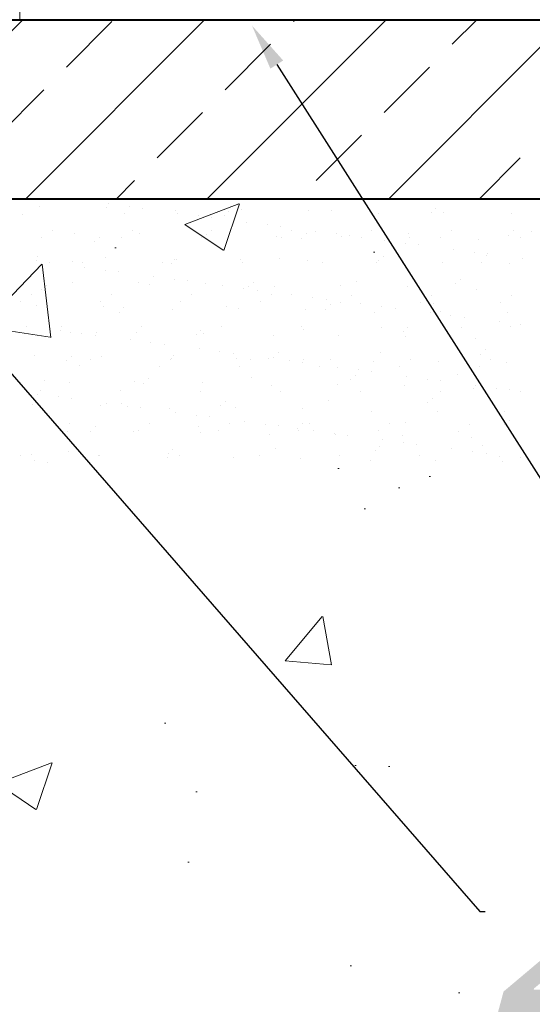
# Model space of a CAD drawing. Extents: x 8447392 to 8536225, y 5996969 to 6031026.
# Tile 13 of 37: x 8452897 to 8453096, y 6006610 to 6006993. Entities that reach past the tile are written whole.
import ezdxf
from ezdxf import colors
from ezdxf.entities.mleader import LeaderData, LeaderLine
from ezdxf.math import Vec2, Vec3

# ---------------------------------------------------------------- set-up
doc = ezdxf.new("R2010")
doc.units = 0
doc.header["$MEASUREMENT"] = 0
for name, color, linetype, lineweight in [('A_LINIA CIENKA', 250, 'CONTINUOUS', 9), ('A_LINIA GRUBA', 250, 'CONTINUOUS', 40), ('A_OPISY', 251, 'CONTINUOUS', 9), ('NIEWIDKA', 7, 'CONTINUOUS', 20)]:
    doc.layers.add(name, color=color, linetype=linetype, lineweight=lineweight)
doc.styles.add('TrembuchetMS', font='trebuc.ttf')

msp = doc.modelspace()

# ---------------------------------------------------------------- hatches: boundary and pattern name
at = {"layer": 'A_LINIA CIENKA', "linetype": 'ByBlock', "ltscale": 10}
h = msp.add_hatch(dxfattribs=at)
h.set_pattern_fill('ANSI33', color=256, scale=200, style=0)
h.set_pattern_definition([(45, (8423507.983, 5743126.545), (-35.355339, 35.355339), []), (45, (8423543.34, 5743126.545), (-35.355339, 35.355339), [25, -12.5])])
h.paths.add_polyline_path([(8452596.66311, 6006993.05855), (8452274.46311, 6006993.05855), (8452274.46311, 6006923.26384), (8452596.66311, 6006923.26384)])
h.paths.add_polyline_path([(8453296.13112, 6006993.05855), (8452876.66311, 6006993.05855), (8452876.66311, 6006923.26384), (8453296.13112, 6006923.26384)])
h.paths.add_polyline_path([(8451441.8825, 6006993.05855), (8451918.86311, 6006993.05855), (8451918.86311, 6006931.11869), (8451441.8825, 6006931.11869)])
h.paths.add_polyline_path([(8452274.46311, 6006582.16151), (8452459.80542, 6006582.16151), (8452459.80542, 6005323.26384), (8452274.46311, 6005176.40825)])
h.paths.add_polyline_path([(8452274.46311, 6006923.26384), (8452459.80542, 6006923.26384), (8452459.80542, 6006582.16151), (8452274.46311, 6006582.16151)])
h.paths.add_polyline_path([(8451733.5208, 6006923.26384), (8451918.86311, 6006923.26384), (8451918.86311, 6006582.16151), (8451733.5208, 6006582.16151)])
h.paths.add_polyline_path([(8451733.5208, 6006582.16151), (8451918.86311, 6006582.16151), (8451918.86311, 6005176.40825), (8451733.5208, 6005323.26384)])
at = {"layer": 'A_LINIA CIENKA'}
h = msp.add_hatch(dxfattribs=at)
h.set_pattern_fill('AR-CONC', color=256, scale=30, style=0)
h.set_pattern_definition([(50, (8423507.98, 5743126.54), (215.17805, -18.82564), [22.5, -247.5]), (355, (8423507.98, 5743126.54), (-41.6254, 225.65764), [18, -198]), (100.4514, (8423525.91, 5743124.98), (173.55281, 206.83186), [19.12206, -210.34263]), (46.1842, (8423507.98, 5743186.54), (320.17231, -49.6557), [33.75, -371.25]), (96.6356, (8423534.66, 5743182.4), (280.3988, 292.23536), [28.6831, -315.5139]), (351.1842, (8423507.98, 5743186.54), (280.3986, 292.2356), [27, -297]), (21, (8423537.98, 5743171.54), (179.07212, -120.78567), [22.5, -247.5]), (326, (8423537.98, 5743171.54), (72.9946, 217.54501), [18, -198]), (71.4514, (8423552.9, 5743161.48), (252.06679, 96.75915), [19.12206, -210.34263]), (37.5, (8423507.98, 5743126.545), (3.647957, 99.868156), [0, -195.6, 0, -201, 0, -198.75]), (7.5, (8423507.98, 5743126.54), (78.92086, 118.323514), [0, -114.6, 0, -191.1, 0, -75.75]), (327.5, (8423441.08, 5743126.545), (160.14673, -6.766462), [0, -75, 0, -234, 0, -310.5]), (317.5, (8423411.08, 5743126.54), (174.95585, 30.031495), [0, -97.5, 0, -155.4, 0, -220.5])])
edge = h.paths.add_edge_path()
edge.add_line((8453563.51311, 6004968.74034), (8453429.48935, 6004968.74034))
edge.add_line((8453429.48935, 6004968.74034), (8453429.48935, 6004960.31969))
edge.add_line((8453429.48935, 6004960.31969), (8453427.39586, 6004960.31969))
edge.add_line((8453427.39586, 6004960.31969), (8453427.39586, 6004943.05881))
edge.add_line((8453427.39586, 6004943.05881), (8453397.85772, 6004943.05881))
edge.add_line((8453397.85772, 6004943.05881), (8453397.85772, 6004960.31969))
edge.add_line((8453397.85772, 6004960.31969), (8453244.44717, 6004960.31969))
edge.add_line((8453244.44717, 6004960.31969), (8453244.44717, 6004968.74034))
edge.add_line((8453244.44717, 6004968.74034), (8453120.00391, 6004968.74034))
edge.add_line((8453120.00391, 6004968.74034), (8453120.00391, 6004943.05881))
edge.add_line((8453120.00391, 6004943.05881), (8453090.46576, 6004943.05881))
edge.add_line((8453090.46576, 6004943.05881), (8453090.46576, 6004968.74034))
edge.add_line((8453090.46576, 6004968.74034), (8452980.68722, 6004968.74034))
edge.add_line((8452980.68722, 6004968.74034), (8452980.68722, 6004954.32022))
edge.add_line((8452980.68722, 6004954.32022), (8452967.80321, 6004954.32022))
edge.add_line((8452967.80321, 6004954.32022), (8452967.80321, 6004930.48437))
edge.add_line((8452967.80321, 6004930.48437), (8452938.07754, 6004930.48437))
edge.add_line((8452938.07754, 6004930.48437), (8452938.07754, 6004954.32022))
edge.add_line((8452938.07754, 6004954.32022), (8452928.42753, 6004954.32022))
edge.add_arc((8452928.42753, 6005234.60573), 280.28551, 251.5412823, 270, ccw=False)
edge.add_line((8452839.68317, 6004968.74034), (8452812.61196, 6004968.74034))
edge.add_line((8452812.61196, 6004968.74034), (8452812.61196, 6004943.05881))
edge.add_line((8452812.61196, 6004943.05881), (8452783.07381, 6004943.05881))
edge.add_line((8452783.07381, 6004943.05881), (8452783.07381, 6004968.74034))
edge.add_line((8452783.07381, 6004968.74034), (8452274.46311, 6004968.74034))
edge.add_line((8452274.46311, 6004968.74034), (8452274.46311, 6004907.88572))
edge.add_line((8452274.46311, 6004907.88572), (8452389.50961, 6004907.88572))
edge.add_line((8452389.50961, 6004907.88572), (8452439.1378, 6004907.88572))
edge.add_line((8452439.1378, 6004907.88572), (8452439.1378, 6004882.6964))
edge.add_line((8452439.1378, 6004882.6964), (8452318.91311, 6004882.6964))
edge.add_line((8452318.91311, 6004882.6964), (8452318.91311, 6004613.14034))
edge.add_line((8452318.91311, 6004613.14034), (8452363.36311, 6004613.14034))
edge.add_line((8452363.36311, 6004613.14034), (8453563.51311, 6004613.14034))
edge.add_line((8453563.51311, 6004613.14034), (8453563.51311, 6004968.74034))
edge = h.paths.add_edge_path()
edge.add_line((8452648.14202, 6005234.60573), (8452648.14202, 6005249.29352))
edge.add_line((8452648.14202, 6005249.29352), (8452616.8075, 6005249.29352))
edge.add_line((8452616.8075, 6005249.29352), (8452616.8075, 6005278.98563))
edge.add_line((8452616.8075, 6005278.98563), (8452648.14202, 6005278.98563))
edge.add_line((8452648.14202, 6005278.98563), (8452648.14202, 6005294.16139))
edge.add_line((8452648.14202, 6005294.16139), (8452596.66311, 6005294.16139))
edge.add_line((8452596.66311, 6005294.16139), (8452596.66311, 6005380.36375))
edge.add_line((8452596.66311, 6005380.36375), (8452505.24925, 6005255.11839))
edge.add_line((8452505.24925, 6005255.11839), (8452391.40491, 6005118.74034))
edge.add_line((8452391.40491, 6005118.74034), (8452673.21159, 6005118.74034))
edge.add_arc((8452928.42753, 6005234.60573), 280.28551, 180, 204.4175559, ccw=False)
h.paths.add_polyline_path([(8452596.66311, 6005613.14034), (8452459.80542, 6005613.14034), (8452459.80542, 6005323.26384), (8452274.46311, 6005176.40825), (8452274.46311, 6005118.74034), (8452391.40491, 6005118.74034), (8452505.24925, 6005255.11839), (8452596.66311, 6005380.36375)])
h.paths.add_polyline_path([(8452596.66311, 6006013.44034), (8452459.80542, 6006013.44034), (8452459.80542, 6005613.14034), (8452596.66311, 6005613.14034)])
h.paths.add_polyline_path([(8452596.66311, 6006513.44034), (8452459.80542, 6006513.44034), (8452459.80542, 6006013.44034), (8452596.66311, 6006013.44034)])
h.paths.add_polyline_path([(8452596.66311, 6006923.26384), (8452459.80542, 6006923.26384), (8452459.80542, 6006513.44034), (8452596.66311, 6006513.44034)])
h.paths.add_polyline_path([(8453563.51311, 6006923.26384), (8453122.28014, 6006923.26384), (8452876.66311, 6006923.26384), (8452876.66311, 6006513.44034), (8453563.51311, 6006513.44034)])
h.paths.add_polyline_path([(8453563.51311, 6006513.44034), (8452876.66311, 6006513.44034), (8452876.66311, 6006408.74998), (8452876.66311, 6006408.74998), (8452876.66311, 6006013.44034), (8453563.51311, 6006013.44034)])
h.paths.add_polyline_path([(8453563.51311, 6006013.44034), (8453239.03743, 6006013.44034), (8453239.03743, 6005937.53115), (8452984.32642, 6005937.53115), (8452984.32642, 6005893.51494), (8453007.58655, 6005870.12349), (8453061.90259, 6005839.21313), (8453180.47383, 6005833.81069), (8453563.39647, 6005833.81069), (8453563.51311, 6005833.92733)])
h.paths.add_polyline_path([(8453563.51311, 6005833.81069), (8453180.47383, 6005833.81069), (8453061.90259, 6005839.21313), (8453007.58655, 6005870.12349), (8452984.32642, 6005893.51494), (8452984.32642, 6005937.53115), (8452876.66311, 6005937.53115), (8452876.66311, 6005613.14034), (8453563.51311, 6005613.14034), (8453563.51311, 6005751.98319)])
edge = h.paths.add_edge_path()
edge.add_line((8453563.51311, 6005613.14034), (8452876.66311, 6005613.14034))
edge.add_line((8452876.66311, 6005613.14034), (8452876.66311, 6005303.19837))
edge.add_line((8452876.66311, 6005303.19837), (8452951.53886, 6005303.19837))
edge.add_line((8452951.53886, 6005303.19837), (8452951.53886, 6005135.96529))
edge.add_arc((8452980.79336, 6005287.12362), 153.96319, 259.04665, 269.9605018)
edge.add_line((8452980.68722, 6005133.16046), (8452980.68722, 6005118.74034))
edge.add_line((8452980.68722, 6005118.74034), (8453090.46576, 6005118.74034))
edge.add_line((8453090.46576, 6005118.74034), (8453090.46576, 6005144.42187))
edge.add_line((8453090.46576, 6005144.42187), (8453120.00391, 6005144.42187))
edge.add_line((8453120.00391, 6005144.42187), (8453120.00391, 6005118.74034))
edge.add_line((8453120.00391, 6005118.74034), (8453244.44717, 6005118.74034))
edge.add_line((8453244.44717, 6005118.74034), (8453244.44717, 6005127.16099))
edge.add_line((8453244.44717, 6005127.16099), (8453258.93081, 6005127.16099))
edge.add_line((8453258.93081, 6005127.16099), (8453258.93081, 6005156.00931))
edge.add_line((8453258.93081, 6005156.00931), (8453284.22889, 6005156.00931))
edge.add_line((8453284.22889, 6005156.00931), (8453284.22889, 6005127.16099))
edge.add_line((8453284.22889, 6005127.16099), (8453389.70763, 6005127.16099))
edge.add_line((8453389.70763, 6005127.16099), (8453389.70763, 6005156.00931))
edge.add_line((8453389.70763, 6005156.00931), (8453415.0057, 6005156.00931))
edge.add_line((8453415.0057, 6005156.00931), (8453415.0057, 6005144.42187))
edge.add_line((8453415.0057, 6005144.42187), (8453427.39586, 6005144.42187))
edge.add_line((8453427.39586, 6005144.42187), (8453427.39586, 6005127.16099))
edge.add_line((8453427.39586, 6005127.16099), (8453429.48935, 6005127.16099))
edge.add_line((8453429.48935, 6005127.16099), (8453429.48935, 6005118.74034))
edge.add_line((8453429.48935, 6005118.74034), (8453563.51311, 6005118.74034))
edge.add_line((8453563.51311, 6005118.74034), (8453563.51311, 6005164.31395))
edge.add_line((8453563.51311, 6005164.31395), (8453563.51311, 6005613.14034))
edge = h.paths.add_edge_path()
edge.add_line((8452951.53886, 6005303.19837), (8452876.66311, 6005303.19837))
edge.add_line((8452876.66311, 6005303.19837), (8452876.66311, 6005294.16139))
edge.add_line((8452876.66311, 6005294.16139), (8452826.9911, 6005294.16139))
edge.add_arc((8452980.79336, 6005287.12362), 153.96319, 177.3800515, 259.04665)
edge.add_line((8452951.53886, 6005135.96529), (8452951.53886, 6005303.19837))
h.paths.add_polyline_path([(8451874.41311, 6004882.6964), (8451754.18842, 6004882.6964), (8451754.18842, 6004907.88572), (8451803.81661, 6004907.88572), (8451918.86311, 6004907.88572), (8451918.86311, 6005176.40825), (8451733.5208, 6005323.26384), (8451733.5208, 6005613.14034), (8451518.81311, 6005613.14034), (8451518.81311, 6004613.14034), (8451874.41311, 6004613.14034)])
h.paths.add_polyline_path([(8451733.5208, 6006013.44034), (8451518.81311, 6006013.44034), (8451518.81311, 6005751.98319), (8451518.81311, 6005613.14034), (8451733.5208, 6005613.14034)])
h.paths.add_polyline_path([(8451733.5208, 6006513.44034), (8451518.81311, 6006513.44034), (8451518.81311, 6006013.44034), (8451733.5208, 6006013.44034)])
h.paths.add_polyline_path([(8451733.5208, 6006923.26384), (8451518.81311, 6006923.26384), (8451518.81311, 6006513.44034), (8451733.5208, 6006513.44034)])
h.paths.add_polyline_path([(8453402.20318, 6006745.53256), (8453480.35461, 6006745.53256), (8453480.35461, 6006610.16421), (8453402.20318, 6006610.16421)], flags=16)
h.paths.add_polyline_path([(8453095.22142, 6006854.10151), (8453199.83261, 6006854.10151), (8453199.83261, 6006718.73316), (8453095.22142, 6006718.73316)], flags=16)
h.paths.add_polyline_path([(8453086.99603, 6006717.24077), (8453262.1461, 6006717.24077), (8453262.1461, 6006580.33763), (8453086.99603, 6006580.33763)], flags=16)
h.paths.add_polyline_path([(8453215.33157, 6005487.36856), (8453365.71541, 6005487.36856), (8453365.71541, 6005367.04532), (8453215.33157, 6005367.04532)], flags=16)
h.paths.add_polyline_path([(8451625.05561, 6005201.19316), (8451774.63137, 6005201.19316), (8451774.63137, 6005054.52649), (8451625.05561, 6005054.52649)], flags=16)

# ---------------------------------------------------------------- linework, layer by layer
at = {"layer": 'A_LINIA CIENKA', "linetype": 'ByBlock'}
msp.add_line((8454023.01651, 6006923.26384), (8451429.91311, 6006923.26384), dxfattribs=at)
at = {"layer": 'A_LINIA GRUBA', "linetype": 'ByBlock'}
for p, q in [((8451441.8825, 6006993.05855), (8453296.13112, 6006993.05855)), ((8452917.52122, 6006923.16639), (8452917.52122, 6006923.16639)), ((8452931.10402, 6006921.37819), (8452931.10402, 6006921.37819)), ((8452897.51085, 6006917.25631), (8452897.51085, 6006917.25631)), ((8452904.2947, 6006920.22095), (8452904.2947, 6006920.22095)), ((8452930.47061, 6006919.88707), (8452930.47061, 6006919.88707)), ((8452937.52536, 6006917.60002), (8452937.52536, 6006917.60002)), ((8452939.23387, 6006920.30787), (8452939.23387, 6006920.30787)), ((8452944.43895, 6006919.62261), (8452944.43895, 6006919.62261)), ((8452957.47955, 6006918.91399), (8452957.47955, 6006918.91399)), ((8452958.02175, 6006917.8344), (8452958.02175, 6006917.8344)), ((8452978.1297, 6006918.4842), (8452978.1297, 6006918.4842)), ((8452983.06044, 6006919.03668), (8452983.06044, 6006919.03668)), ((8453009.23635, 6006918.7028), (8453009.23635, 6006918.7028)), ((8453018.14421, 6006918.82792), (8453018.14421, 6006918.82792)), ((8453036.24529, 6006917.72972), (8453036.24529, 6006917.72972)), ((8453056.90534, 6006918.02313), (8453056.90534, 6006918.02313)), ((8453058.74854, 6006919.7121), (8453058.74854, 6006919.7121)), ((8453061.82618, 6006917.85241), (8453061.82618, 6006917.85241)), ((8453088.00209, 6006917.51853), (8453088.00209, 6006917.51853)), ((8452966.15159, 6006916.76409), (8452966.15159, 6006916.76409)), ((8452971.35668, 6006916.07882), (8452971.35668, 6006916.07882)), ((8452976.2865, 6006916.79523), (8452976.2865, 6006916.79523)), ((8452984.93947, 6006914.29061), (8452984.93947, 6006914.29061)), ((8452993.06932, 6006913.2203), (8452993.06932, 6006913.2203)), ((8452909.23426, 6006911.14014), (8452909.23426, 6006911.14014)), ((8452917.78171, 6006909.87201), (8452917.78171, 6006909.87201)), ((8452940.37568, 6006911.08355), (8452940.37568, 6006911.08355)), ((8452943.36261, 6006909.9947), (8452943.36261, 6006909.9947)), ((8452969.53852, 6006909.66082), (8452969.53852, 6006909.66082)), ((8452971.5171, 6006911.02696), (8452971.5171, 6006911.02696)), ((8452998.27441, 6006912.53504), (8452998.27441, 6006912.53504)), ((8453002.65852, 6006910.97037), (8453002.65852, 6006910.97037)), ((8453008.19096, 6006909.70745), (8453008.19096, 6006909.70745)), ((8453011.8572, 6006910.74683), (8453011.8572, 6006910.74683)), ((8453019.98705, 6006909.67651), (8453019.98705, 6006909.67651)), ((8453033.79994, 6006910.91378), (8453033.79994, 6006910.91378)), ((8453048.20547, 6006910.05116), (8453048.20547, 6006910.05116)), ((8453064.94136, 6006910.85719), (8453064.94136, 6006910.85719)), ((8453086.96661, 6006909.24637), (8453086.96661, 6006909.24637)), ((8453088.8098, 6006910.93535), (8453088.8098, 6006910.93535)), ((8453096.08277, 6006910.8006), (8453096.08277, 6006910.8006)), ((8452905.01731, 6006908.45364), (8452905.01731, 6006908.45364)), ((8452925.72893, 6006906.79058), (8452925.72893, 6006906.79058)), ((8452927.57212, 6006908.47955), (8452927.57212, 6006908.47955)), ((8452936.15872, 6006908.39705), (8452936.15872, 6006908.39705)), ((8452967.30014, 6006908.34046), (8452967.30014, 6006908.34046)), ((8452967.58663, 6006908.82326), (8452967.58663, 6006908.82326)), ((8452996.54745, 6006908.68774), (8452996.54745, 6006908.68774)), ((8452998.44156, 6006908.28387), (8452998.44156, 6006908.28387)), ((8453006.34777, 6006908.01847), (8453006.34777, 6006908.01847)), ((8453022.12835, 6006908.81043), (8453022.12835, 6006908.81043)), ((8453025.19214, 6006908.99125), (8453025.19214, 6006908.99125)), ((8453029.58298, 6006908.22728), (8453029.58298, 6006908.22728)), ((8453038.77493, 6006907.20304), (8453038.77493, 6006907.20304)), ((8453046.90478, 6006906.13273), (8453046.90478, 6006906.13273)), ((8453048.30426, 6006908.47655), (8453048.30426, 6006908.47655)), ((8453052.10986, 6006905.44746), (8453052.10986, 6006905.44746)), ((8453060.7244, 6006908.17069), (8453060.7244, 6006908.17069)), ((8453075.31319, 6006907.50347), (8453075.31319, 6006907.50347)), ((8453091.86582, 6006908.1141), (8453091.86582, 6006908.1141)), ((8453065.69266, 6006903.65926), (8453065.69266, 6006903.65926)), ((8453073.82251, 6006902.58894), (8453073.82251, 6006902.58894)), ((8453079.02759, 6006901.90368), (8453079.02759, 6006901.90368)), ((8452903.09618, 6006899.17398), (8452903.09618, 6006899.17398)), ((8452903.66477, 6006900.95271), (8452903.66477, 6006900.95271)), ((8452908.30126, 6006898.48872), (8452908.30126, 6006898.48872)), ((8452917.02905, 6006898.81861), (8452917.02905, 6006898.81861)), ((8452920.97768, 6006898.72566), (8452920.97768, 6006898.72566)), ((8452929.84068, 6006900.61883), (8452929.84068, 6006900.61883)), ((8452952.1191, 6006898.66907), (8452952.1191, 6006898.66907)), ((8452955.79019, 6006898.01382), (8452955.79019, 6006898.01382)), ((8452956.84961, 6006899.64575), (8452956.84961, 6006899.64575)), ((8452957.63339, 6006899.7028), (8452957.63339, 6006899.7028)), ((8452982.43051, 6006899.76844), (8452982.43051, 6006899.76844)), ((8452983.26052, 6006898.61248), (8452983.26052, 6006898.61248)), ((8452997.6479, 6006900.04651), (8452997.6479, 6006900.04651)), ((8453008.60642, 6006899.43456), (8453008.60642, 6006899.43456)), ((8453014.40193, 6006898.55589), (8453014.40193, 6006898.55589)), ((8453035.61535, 6006898.46148), (8453035.61535, 6006898.46148)), ((8453036.40903, 6006899.24172), (8453036.40903, 6006899.24172)), ((8453038.25223, 6006900.93069), (8453038.25223, 6006900.93069)), ((8453045.54335, 6006898.4993), (8453045.54335, 6006898.4993)), ((8453061.19625, 6006898.58417), (8453061.19625, 6006898.58417)), ((8453076.68477, 6006898.44271), (8453076.68477, 6006898.44271)), ((8453078.26674, 6006901.27441), (8453078.26674, 6006901.27441)), ((8453087.37216, 6006898.25029), (8453087.37216, 6006898.25029)), ((8453092.61039, 6006900.11547), (8453092.61039, 6006900.11547)), ((8452921.88406, 6006896.70051), (8452921.88406, 6006896.70051)), ((8452930.0139, 6006895.6302), (8452930.0139, 6006895.6302)), ((8452935.21899, 6006894.94493), (8452935.21899, 6006894.94493)), ((8452917.15178, 6006890.60377), (8452917.15178, 6006890.60377)), ((8452942.73267, 6006890.72646), (8452942.73267, 6006890.72646)), ((8452947.09032, 6006890.04186), (8452947.09032, 6006890.04186)), ((8452948.80179, 6006893.15673), (8452948.80179, 6006893.15673)), ((8452956.93163, 6006892.08641), (8452956.93163, 6006892.08641)), ((8452962.13672, 6006891.40115), (8452962.13672, 6006891.40115)), ((8452968.90858, 6006890.39258), (8452968.90858, 6006890.39258)), ((8452987.69465, 6006890.92604), (8452987.69465, 6006890.92604)), ((8453027.70916, 6006891.26975), (8453027.70916, 6006891.26975)), ((8453066.4703, 6006890.46496), (8453066.4703, 6006890.46496)), ((8453068.31349, 6006892.15394), (8453068.31349, 6006892.15394)), ((8452905.23262, 6006888.00917), (8452905.23262, 6006888.00917)), ((8452907.07581, 6006889.69814), (8452907.07581, 6006889.69814)), ((8452975.71951, 6006889.61294), (8452975.71951, 6006889.61294)), ((8452983.84936, 6006888.54262), (8452983.84936, 6006888.54262)), ((8452985.85146, 6006889.23707), (8452985.85146, 6006889.23707)), ((8452989.05445, 6006887.85736), (8452989.05445, 6006887.85736)), ((8452995.91752, 6006889.4195), (8452995.91752, 6006889.4195)), ((8453021.49841, 6006889.54219), (8453021.49841, 6006889.54219)), ((8453047.67432, 6006889.20831), (8453047.67432, 6006889.20831)), ((8453074.68326, 6006888.23523), (8453074.68326, 6006888.23523)), ((8452896.94102, 6006883.41262), (8452896.94102, 6006883.41262)), ((8452901.15798, 6006886.09912), (8452901.15798, 6006886.09912)), ((8452928.08244, 6006883.35603), (8452928.08244, 6006883.35603)), ((8452932.2994, 6006886.04253), (8452932.2994, 6006886.04253)), ((8452959.22386, 6006883.29944), (8452959.22386, 6006883.29944)), ((8452963.44082, 6006885.98594), (8452963.44082, 6006885.98594)), ((8452990.36528, 6006883.24285), (8452990.36528, 6006883.24285)), ((8452994.58223, 6006885.92935), (8452994.58223, 6006885.92935)), ((8453002.63724, 6006886.06915), (8453002.63724, 6006886.06915)), ((8453010.76709, 6006884.99884), (8453010.76709, 6006884.99884)), ((8453015.97217, 6006884.31358), (8453015.97217, 6006884.31358)), ((8453021.5067, 6006883.18626), (8453021.5067, 6006883.18626)), ((8453025.72365, 6006885.87276), (8453025.72365, 6006885.87276)), ((8453029.55497, 6006882.52537), (8453029.55497, 6006882.52537)), ((8453052.64811, 6006883.12967), (8453052.64811, 6006883.12967)), ((8453056.86507, 6006885.81616), (8453056.86507, 6006885.81616)), ((8453057.77043, 6006882.493), (8453057.77043, 6006882.493)), ((8453083.78953, 6006883.07308), (8453083.78953, 6006883.07308)), ((8453088.00649, 6006885.75957), (8453088.00649, 6006885.75957)), ((8452903.03484, 6006881.68447), (8452903.03484, 6006881.68447)), ((8452929.21075, 6006881.35059), (8452929.21075, 6006881.35059)), ((8452935.29388, 6006879.23241), (8452935.29388, 6006879.23241)), ((8452937.13708, 6006880.92139), (8452937.13708, 6006880.92139)), ((8452956.21968, 6006880.37751), (8452956.21968, 6006880.37751)), ((8452977.15159, 6006881.2651), (8452977.15159, 6006881.2651)), ((8452981.80058, 6006880.5002), (8452981.80058, 6006880.5002)), ((8453007.97649, 6006880.16632), (8453007.97649, 6006880.16632)), ((8453015.91272, 6006880.46031), (8453015.91272, 6006880.46031)), ((8453017.75592, 6006882.14929), (8453017.75592, 6006882.14929)), ((8453034.98542, 6006879.19324), (8453034.98542, 6006879.19324)), ((8453037.68482, 6006881.45505), (8453037.68482, 6006881.45505)), ((8453042.8899, 6006880.76979), (8453042.8899, 6006880.76979)), ((8453056.4727, 6006878.98158), (8453056.4727, 6006878.98158)), ((8453060.56632, 6006879.31594), (8453060.56632, 6006879.31594)), ((8453086.74223, 6006878.98205), (8453086.74223, 6006878.98205)), ((8453064.60254, 6006877.91127), (8453064.60254, 6006877.91127)), ((8453069.80763, 6006877.226), (8453069.80763, 6006877.226)), ((8453083.39042, 6006875.43779), (8453083.39042, 6006875.43779)), ((8452899.0813, 6006873.81105), (8452899.0813, 6006873.81105)), ((8452912.6641, 6006872.02284), (8452912.6641, 6006872.02284)), ((8452912.90139, 6006873.68464), (8452912.90139, 6006873.68464)), ((8452916.52184, 6006871.33553), (8452916.52184, 6006871.33553)), ((8452920.79394, 6006870.95252), (8452920.79394, 6006870.95252)), ((8452926.59401, 6006871.26045), (8452926.59401, 6006871.26045)), ((8452942.10274, 6006871.45822), (8452942.10274, 6006871.45822)), ((8452944.04281, 6006873.62805), (8452944.04281, 6006873.62805)), ((8452967.19834, 6006872.14463), (8452967.19834, 6006872.14463)), ((8452968.27865, 6006871.12434), (8452968.27865, 6006871.12434)), ((8452975.18423, 6006873.57145), (8452975.18423, 6006873.57145)), ((8453006.32565, 6006873.51486), (8453006.32565, 6006873.51486)), ((8453007.21285, 6006872.48835), (8453007.21285, 6006872.48835)), ((8453037.46707, 6006873.45827), (8453037.46707, 6006873.45827)), ((8453045.97399, 6006871.68355), (8453045.97399, 6006871.68355)), ((8453047.81718, 6006873.37253), (8453047.81718, 6006873.37253)), ((8453068.60849, 6006873.40168), (8453068.60849, 6006873.40168)), ((8453087.83169, 6006873.71624), (8453087.83169, 6006873.71624)), ((8453091.52027, 6006874.36748), (8453091.52027, 6006874.36748)), ((8452925.99903, 6006870.26726), (8452925.99903, 6006870.26726)), ((8452939.58182, 6006868.47905), (8452939.58182, 6006868.47905)), ((8452947.71167, 6006867.40874), (8452947.71167, 6006867.40874)), ((8452965.35515, 6006870.45566), (8452965.35515, 6006870.45566)), ((8452995.28758, 6006870.15126), (8452995.28758, 6006870.15126)), ((8453020.86848, 6006870.27395), (8453020.86848, 6006870.27395)), ((8453047.04439, 6006869.94007), (8453047.04439, 6006869.94007)), ((8453074.05332, 6006868.96699), (8453074.05332, 6006868.96699)), ((8452952.91676, 6006866.72347), (8452952.91676, 6006866.72347)), ((8452966.49955, 6006864.93526), (8452966.49955, 6006864.93526)), ((8452974.6294, 6006863.86495), (8452974.6294, 6006863.86495)), ((8452979.83449, 6006863.17969), (8452979.83449, 6006863.17969)), ((8452997.25961, 6006863.36788), (8452997.25961, 6006863.36788)), ((8453037.27412, 6006863.71159), (8453037.27412, 6006863.71159)), ((8453077.87845, 6006864.59577), (8453077.87845, 6006864.59577)), ((8452902.4049, 6006862.41624), (8452902.4049, 6006862.41624)), ((8452914.79757, 6006860.45101), (8452914.79757, 6006860.45101)), ((8452916.64077, 6006862.13998), (8452916.64077, 6006862.13998)), ((8452924.22311, 6006861.0015), (8452924.22311, 6006861.0015)), ((8452928.58081, 6006862.08236), (8452928.58081, 6006862.08236)), ((8452955.36453, 6006860.94491), (8452955.36453, 6006860.94491)), ((8452955.58975, 6006861.10928), (8452955.58975, 6006861.10928)), ((8452956.65528, 6006862.48369), (8452956.65528, 6006862.48369)), ((8452981.17064, 6006861.23197), (8452981.17064, 6006861.23197)), ((8452986.50595, 6006860.88832), (8452986.50595, 6006860.88832)), ((8452993.41728, 6006861.39148), (8452993.41728, 6006861.39148)), ((8452995.41641, 6006861.6789), (8452995.41641, 6006861.6789)), ((8453001.54713, 6006860.32116), (8453001.54713, 6006860.32116)), ((8453006.75221, 6006859.6359), (8453006.75221, 6006859.6359)), ((8453007.34655, 6006860.89809), (8453007.34655, 6006860.89809)), ((8453017.64737, 6006860.83173), (8453017.64737, 6006860.83173)), ((8453034.35549, 6006859.92501), (8453034.35549, 6006859.92501)), ((8453048.78879, 6006860.77514), (8453048.78879, 6006860.77514)), ((8453059.93638, 6006860.0477), (8453059.93638, 6006860.0477)), ((8453076.03526, 6006862.9068), (8453076.03526, 6006862.9068)), ((8453079.93021, 6006860.71855), (8453079.93021, 6006860.71855)), ((8453086.11229, 6006859.71382), (8453086.11229, 6006859.71382)), ((8452920.00616, 6006858.31501), (8452920.00616, 6006858.31501)), ((8452951.14758, 6006858.25842), (8452951.14758, 6006858.25842)), ((8452982.28899, 6006858.20183), (8452982.28899, 6006858.20183)), ((8453013.43041, 6006858.14523), (8453013.43041, 6006858.14523)), ((8453020.33501, 6006857.84769), (8453020.33501, 6006857.84769)), ((8453028.46486, 6006856.77738), (8453028.46486, 6006856.77738)), ((8453033.66994, 6006856.09212), (8453033.66994, 6006856.09212)), ((8453044.57183, 6006858.08864), (8453044.57183, 6006858.08864)), ((8453075.71325, 6006858.03205), (8453075.71325, 6006858.03205)), ((8452906.0977, 6006852.47904), (8452906.0977, 6006852.47904)), ((8452915.89191, 6006852.06729), (8452915.89191, 6006852.06729)), ((8452941.47281, 6006852.18998), (8452941.47281, 6006852.18998)), ((8452944.85884, 6006851.67425), (8452944.85884, 6006851.67425)), ((8452946.70203, 6006853.36323), (8452946.70203, 6006853.36323)), ((8452967.64872, 6006851.8561), (8452967.64872, 6006851.8561)), ((8452986.71654, 6006853.70694), (8452986.71654, 6006853.70694)), ((8453025.47768, 6006852.90215), (8453025.47768, 6006852.90215)), ((8453027.32087, 6006854.59112), (8453027.32087, 6006854.59112)), ((8453047.25274, 6006854.30391), (8453047.25274, 6006854.30391)), ((8453055.38258, 6006853.23359), (8453055.38258, 6006853.23359)), ((8453060.58767, 6006852.54833), (8453060.58767, 6006852.54833)), ((8453067.33538, 6006854.93483), (8453067.33538, 6006854.93483)), ((8452904.82511, 6006848.64361), (8452904.82511, 6006848.64361)), ((8452935.96653, 6006848.58702), (8452935.96653, 6006848.58702)), ((8452967.10795, 6006848.53043), (8452967.10795, 6006848.53043)), ((8452994.65765, 6006850.88302), (8452994.65765, 6006850.88302)), ((8452998.24937, 6006848.47384), (8452998.24937, 6006848.47384)), ((8453020.23855, 6006851.00571), (8453020.23855, 6006851.00571)), ((8453029.39079, 6006848.41725), (8453029.39079, 6006848.41725)), ((8453046.41446, 6006850.67183), (8453046.41446, 6006850.67183)), ((8453060.5322, 6006848.36066), (8453060.5322, 6006848.36066)), ((8453073.42339, 6006849.69875), (8453073.42339, 6006849.69875)), ((8453074.17046, 6006850.76012), (8453074.17046, 6006850.76012)), ((8453082.30031, 6006849.68981), (8453082.30031, 6006849.68981)), ((8453087.5054, 6006849.00454), (8453087.5054, 6006849.00454)), ((8453091.67362, 6006848.30407), (8453091.67362, 6006848.30407)), ((8452903.44414, 6006847.34516), (8452903.44414, 6006847.34516)), ((8452911.57398, 6006846.27485), (8452911.57398, 6006846.27485)), ((8452916.77907, 6006845.58959), (8452916.77907, 6006845.58959)), ((8452976.7633, 6006844.58647), (8452976.7633, 6006844.58647)), ((8453016.77781, 6006844.93018), (8453016.77781, 6006844.93018)), ((8453055.53895, 6006844.12539), (8453055.53895, 6006844.12539)), ((8453057.38214, 6006845.81437), (8453057.38214, 6006845.81437)), ((8452901.77497, 6006843.148), (8452901.77497, 6006843.148)), ((8452927.95088, 6006842.81412), (8452927.95088, 6006842.81412)), ((8452930.36186, 6006843.80138), (8452930.36186, 6006843.80138)), ((8452936.15897, 6006843.70229), (8452936.15897, 6006843.70229)), ((8452938.49171, 6006842.73106), (8452938.49171, 6006842.73106)), ((8452943.6968, 6006842.0458), (8452943.6968, 6006842.0458)), ((8452954.95981, 6006841.84104), (8452954.95981, 6006841.84104)), ((8452957.27959, 6006840.25759), (8452957.27959, 6006840.25759)), ((8452974.9201, 6006842.89749), (8452974.9201, 6006842.89749)), ((8452980.54071, 6006841.96373), (8452980.54071, 6006841.96373)), ((8453006.71662, 6006841.62985), (8453006.71662, 6006841.62985)), ((8453033.72555, 6006840.65677), (8453033.72555, 6006840.65677)), ((8453059.30645, 6006840.77946), (8453059.30645, 6006840.77946)), ((8453085.48236, 6006840.44558), (8453085.48236, 6006840.44558)), ((8452965.40944, 6006839.18728), (8452965.40944, 6006839.18728)), ((8452970.61452, 6006838.50201), (8452970.61452, 6006838.50201)), ((8452984.19732, 6006836.7138), (8452984.19732, 6006836.7138)), ((8453087.44341, 6006837.03761), (8453087.44341, 6006837.03761)), ((8452911.92987, 6006833.27398), (8452911.92987, 6006833.27398)), ((8452915.26198, 6006832.79905), (8452915.26198, 6006832.79905)), ((8452916.14683, 6006835.96048), (8452916.14683, 6006835.96048)), ((8452924.36253, 6006832.89284), (8452924.36253, 6006832.89284)), ((8452926.20572, 6006834.58182), (8452926.20572, 6006834.58182)), ((8452940.84287, 6006832.92175), (8452940.84287, 6006832.92175)), ((8452943.07129, 6006833.21739), (8452943.07129, 6006833.21739)), ((8452947.28825, 6006835.90389), (8452947.28825, 6006835.90389)), ((8452966.22023, 6006834.92553), (8452966.22023, 6006834.92553)), ((8452967.01878, 6006832.58786), (8452967.01878, 6006832.58786)), ((8452974.21271, 6006833.1608), (8452974.21271, 6006833.1608)), ((8452978.42967, 6006835.8473), (8452978.42967, 6006835.8473)), ((8452992.32717, 6006835.64349), (8452992.32717, 6006835.64349)), ((8452997.53225, 6006834.95823), (8452997.53225, 6006834.95823)), ((8453004.98137, 6006834.12074), (8453004.98137, 6006834.12074)), ((8453005.35413, 6006833.10421), (8453005.35413, 6006833.10421)), ((8453006.82456, 6006835.80971), (8453006.82456, 6006835.80971)), ((8453009.57109, 6006835.79071), (8453009.57109, 6006835.79071)), ((8453011.11505, 6006833.17002), (8453011.11505, 6006833.17002)), ((8453036.49555, 6006833.04762), (8453036.49555, 6006833.04762)), ((8453040.7125, 6006835.73412), (8453040.7125, 6006835.73412)), ((8453046.83907, 6006836.15343), (8453046.83907, 6006836.15343)), ((8453067.63697, 6006832.99103), (8453067.63697, 6006832.99103)), ((8453071.85392, 6006835.67753), (8453071.85392, 6006835.67753)), ((8453085.60021, 6006835.34864), (8453085.60021, 6006835.34864)), ((8452994.02772, 6006831.61478), (8452994.02772, 6006831.61478)), ((8453019.2449, 6006832.0997), (8453019.2449, 6006832.0997)), ((8453019.60861, 6006831.73748), (8453019.60861, 6006831.73748)), ((8453024.44998, 6006831.41444), (8453024.44998, 6006831.41444)), ((8453038.03278, 6006829.62623), (8453038.03278, 6006829.62623)), ((8453045.78452, 6006831.4036), (8453045.78452, 6006831.4036)), ((8453072.79345, 6006830.43052), (8453072.79345, 6006830.43052)), ((8452915.66266, 6006824.92088), (8452915.66266, 6006824.92088)), ((8452956.26699, 6006825.80506), (8452956.26699, 6006825.80506)), ((8452996.2815, 6006826.14877), (8452996.2815, 6006826.14877)), ((8453035.04264, 6006825.34398), (8453035.04264, 6006825.34398)), ((8453036.88583, 6006827.03296), (8453036.88583, 6006827.03296)), ((8453046.16262, 6006828.55592), (8453046.16262, 6006828.55592)), ((8453051.36771, 6006827.87065), (8453051.36771, 6006827.87065)), ((8453064.9505, 6006826.08245), (8453064.9505, 6006826.08245)), ((8453073.08035, 6006825.01213), (8453073.08035, 6006825.01213)), ((8453076.90034, 6006827.37667), (8453076.90034, 6006827.37667)), ((8452896.74883, 6006823.60259), (8452896.74883, 6006823.60259)), ((8452901.14504, 6006823.87976), (8452901.14504, 6006823.87976)), ((8452902.35402, 6006821.59717), (8452902.35402, 6006821.59717)), ((8452927.32095, 6006823.54588), (8452927.32095, 6006823.54588)), ((8452927.89025, 6006823.546), (8452927.89025, 6006823.546)), ((8452954.32988, 6006822.5728), (8452954.32988, 6006822.5728)), ((8452954.42379, 6006824.11609), (8452954.42379, 6006824.11609)), ((8452959.03166, 6006823.48941), (8452959.03166, 6006823.48941)), ((8452979.91078, 6006822.69549), (8452979.91078, 6006822.69549)), ((8452990.17308, 6006823.43282), (8452990.17308, 6006823.43282)), ((8453006.08669, 6006822.36161), (8453006.08669, 6006822.36161)), ((8453021.3145, 6006823.37623), (8453021.3145, 6006823.37623)), ((8453033.09562, 6006821.38853), (8453033.09562, 6006821.38853)), ((8453052.45592, 6006823.31964), (8453052.45592, 6006823.31964)), ((8453058.67651, 6006821.51122), (8453058.67651, 6006821.51122)), ((8453078.28544, 6006824.32687), (8453078.28544, 6006824.32687)), ((8453083.59734, 6006823.26305), (8453083.59734, 6006823.26305)), ((8453084.85243, 6006821.17734), (8453084.85243, 6006821.17734)), ((8453091.86823, 6006822.53866), (8453091.86823, 6006822.53866)), ((8452907.55911, 6006820.91191), (8452907.55911, 6006820.91191))]:
    msp.add_line(p, q, dxfattribs=at)
msp.add_lwpolyline([(8453372.0785, 6006923.26384), (8452274.46311, 6006923.26384)], dxfattribs=at)
at = {"layer": 'NIEWIDKA', "ltscale": 0.5}
for p, q in [((8452896.66311, 6007123.05855), (8452896.66311, 6006993.05855)), ((8452896.66311, 6007123.05855), (8452896.66311, 6006993.05855)), ((8453206.66311, 6006993.05855), (8452876.66311, 6006993.05855)), ((8452896.66311, 6006993.05855), (8453206.66311, 6006993.05855))]:
    msp.add_line(p, q, dxfattribs=at)

# ---------------------------------------------------------------- leaders
at = {"layer": 'A_OPISY', "lineweight": 9}
ml = msp.add_multileader_mtext('Standard', dxfattribs=at)
ml.set_content('\\A1;{\\fTrebuchet MS|b0|i1|c238|p34;2}', color=256, style='TrembuchetMS')
ml.set_leader_properties(color=256)
ml.build(insert=Vec2(0, 0))
ml.multileader.update_dxf_attribs({"dogleg_length": 2, "arrow_head_size": 18})
ctx = ml.context
ctx.base_point, ctx.char_height, ctx.arrow_head_size, ctx.landing_gap_size, ctx.plane_origin = Vec3(8453139.21441, 6006755.07917), 80, 18, 0.02286, Vec3(8452961.81571, 6004571.88707)
notes = []
notes.append((ctx, [(0, (1, 1, 0), (8453137.21441, 6006755.07917), (1, 0), 2, [(0, [(8452987.08854, 6006990.78034)], 0, [])])]))
ctx.mtext.insert, ctx.mtext.line_spacing_factor, ctx.mtext.line_spacing_style, ctx.mtext.flow_direction = Vec3(8453139.23727, 6006803.27311), 0.4, 2, 5
ml = msp.add_multileader_mtext('Standard', dxfattribs=at)
ml.set_content('\\A1;{\\fTrebuchet MS|b0|i1|c238|p34;20}', color=256, style='TrembuchetMS')
ml.set_leader_properties(color=256)
ml.build(insert=Vec2(0, 0))
ml.multileader.update_dxf_attribs({"dogleg_length": 2, "arrow_head_size": 18})
ctx = ml.context
ctx.base_point, ctx.char_height, ctx.arrow_head_size, ctx.landing_gap_size, ctx.plane_origin = Vec3(8453077.87276, 6006645.98346), 80, 18, 0.02286, Vec3(8452927.52867, 6004430.45304)
notes.append((ctx, [(0, (1, 1, 0), (8453075.87276, 6006645.98346), (1, 0), 2, [(0, [(8452876.40905, 6006874.65142)], 0, [])])]))
ctx.mtext.insert, ctx.mtext.line_spacing_factor, ctx.mtext.line_spacing_style, ctx.mtext.flow_direction = Vec3(8453077.89562, 6006686.68379), 0.4, 2, 5
for ctx, leaders in notes:
    for number, flags, end, landing, length, lines in leaders:
        leader = LeaderData()
        leader.index, (leader.has_last_leader_line, leader.has_dogleg_vector, leader.attachment_direction) = number, flags
        leader.last_leader_point, leader.dogleg_vector, leader.dogleg_length = Vec3(end), Vec3(landing), length
        for number, points, colour, breaks in lines:
            line = LeaderLine()
            line.index, line.vertices, line.color, line.breaks = number, Vec3.list(points), colors.encode_raw_color(colour), breaks
            leader.lines.append(line)
        ctx.leaders.append(leader)

doc.saveas('drawing.dxf')
